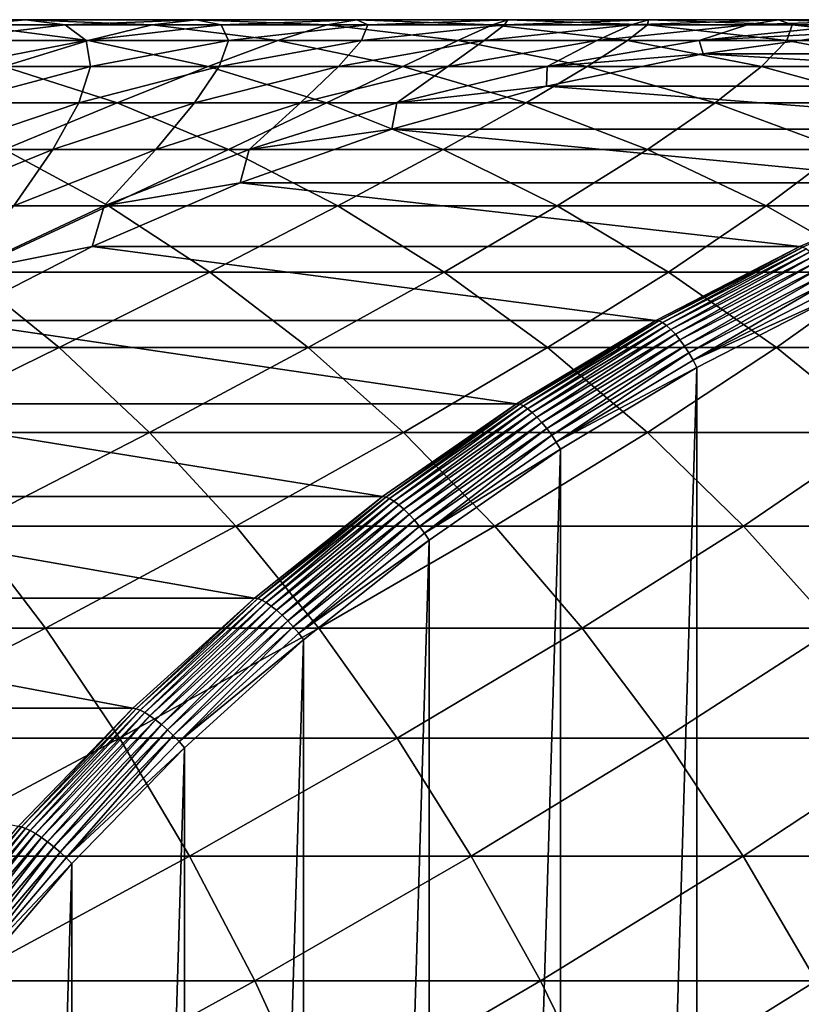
# Model space of a CAD drawing. Header units: metres. Extents: x 39 to 253, y -38 to 38.
# Tile 46 of 55: x 228.96 to 233.38, y 9.43 to 15. Entities that reach past the tile are written whole.
import ezdxf

# ---------------------------------------------------------------- set-up
doc = ezdxf.new("R2010")
doc.units = ezdxf.units.M
doc.layers.add('solid_26008053', color=7, linetype='CONTINUOUS')

msp = doc.modelspace()

# ---------------------------------------------------------------- linework, layer by layer
at = {"layer": 'solid_26008053'}
for points in [[(228.995209, 15, -11.657331), (227.980148, 15, -10.529656), (228.665726, 14.970401, -9.883842)], [(228.995209, 15, -11.657331), (228.281097, 14.970401, -12.271441), (227.980148, 15, -10.529656)], [(229.21698, 14.970401, -13.410955), (228.281097, 14.970401, -12.271441), (228.995209, 15, -11.657331)], [(229.70932, 14.970401, -11.043221), (228.995209, 15, -11.657331), (228.665726, 14.970401, -9.883842)], [(229.958176, 15, -12.829809), (228.995209, 15, -11.657331), (229.70932, 14.970401, -11.043221)], [(229.958176, 15, -12.829809), (229.21698, 14.970401, -13.410955), (228.995209, 15, -11.657331)], [(230.100311, 14.970401, -14.591678), (229.21698, 14.970401, -13.410955), (229.958176, 15, -12.829809)], [(230.699371, 14.970401, -12.248664), (229.958176, 15, -12.829809), (229.70932, 14.970401, -11.043221)], [(230.867065, 15, -14.044688), (229.958176, 15, -12.829809), (230.699371, 14.970401, -12.248664)], [(230.867065, 15, -14.044688), (230.100311, 14.970401, -14.591678), (229.958176, 15, -12.829809)], [(230.929276, 14.970401, -15.811185), (230.100311, 14.970401, -14.591678), (230.867065, 15, -14.044688)], [(231.633804, 14.970401, -13.497699), (230.867065, 15, -14.044688), (230.699371, 14.970401, -12.248664)], [(231.720016, 15, -15.299475), (230.867065, 15, -14.044688), (231.633804, 14.970401, -13.497699)], [(231.720016, 15, -15.299475), (230.929276, 14.970401, -15.811185), (230.867065, 15, -14.044688)], [(231.702179, 14.970401, -17.066977), (230.929276, 14.970401, -15.811185), (231.720016, 15, -15.299475)], [(232.510742, 14.970401, -14.787764), (231.720016, 15, -15.299475), (231.633804, 14.970401, -13.497699)], [(232.515259, 15, -16.591595), (231.702179, 14.970401, -17.066977), (231.720016, 15, -15.299475)], [(232.417419, 14.970401, -18.356476), (231.702179, 14.970401, -17.066977), (232.515259, 15, -16.591595)], [(232.515259, 15, -16.591595), (231.720016, 15, -15.299475), (232.510742, 14.970401, -14.787764)], [(233.251205, 15, -17.918398), (232.417419, 14.970401, -18.356476), (232.515259, 15, -16.591595)], [(233.073547, 14.970401, -19.67704), (232.417419, 14.970401, -18.356476), (233.251205, 15, -17.918398)], [(233.328354, 14.970401, -16.116211), (232.515259, 15, -16.591595), (232.510742, 14.970401, -14.787764)], [(233.251205, 15, -17.918398), (232.515259, 15, -16.591595), (233.328354, 14.970401, -16.116211)], [(233.9263, 15, -19.277163), (233.073547, 14.970401, -19.67704), (233.251205, 15, -17.918398)], [(233.669205, 14.970401, -21.025957), (233.073547, 14.970401, -19.67704), (233.9263, 15, -19.277163)], [(234.084976, 14.970401, -17.480318), (233.251205, 15, -17.918398), (233.328354, 14.970401, -16.116211)], [(233.9263, 15, -19.277163), (233.251205, 15, -17.918398), (234.084976, 14.970401, -17.480318)], [(229.348602, 14.881721, -9.240575), (228.665726, 14.970401, -9.883842), (228.22374, 14.881721, -8.099379)], [(229.21698, 14.970401, -13.410955), (228.478714, 14.881721, -13.989807), (228.281097, 14.970401, -12.271441)], [(229.336594, 14.881721, -15.136508), (228.478714, 14.881721, -13.989807), (229.21698, 14.970401, -13.410955)], [(229.70932, 14.970401, -11.043221), (228.665726, 14.970401, -9.883842), (229.348602, 14.881721, -9.240575)], [(230.100311, 14.970401, -14.591678), (229.336594, 14.881721, -15.136508), (229.21698, 14.970401, -13.410955)], [(230.141678, 14.881721, -16.320875), (229.336594, 14.881721, -15.136508), (230.100311, 14.970401, -14.591678)], [(230.420624, 14.881721, -10.431534), (229.70932, 14.970401, -11.043221), (229.348602, 14.881721, -9.240575)], [(230.699371, 14.970401, -12.248664), (229.70932, 14.970401, -11.043221), (230.420624, 14.881721, -10.431534)], [(230.929276, 14.970401, -15.811185), (230.141678, 14.881721, -16.320875), (230.100311, 14.970401, -14.591678)], [(230.892303, 14.881721, -17.540483), (230.141678, 14.881721, -16.320875), (230.929276, 14.970401, -15.811185)], [(231.437637, 14.881721, -11.669811), (230.699371, 14.970401, -12.248664), (230.420624, 14.881721, -10.431534)], [(231.633804, 14.970401, -13.497699), (230.699371, 14.970401, -12.248664), (231.437637, 14.881721, -11.669811)], [(231.702179, 14.970401, -17.066977), (230.892303, 14.881721, -17.540483), (230.929276, 14.970401, -15.811185)], [(231.586945, 14.881721, -18.792828), (230.892303, 14.881721, -17.540483), (231.702179, 14.970401, -17.066977)], [(232.397522, 14.881721, -12.952868), (231.633804, 14.970401, -13.497699), (231.437637, 14.881721, -11.669811)], [(232.417419, 14.970401, -18.356476), (231.586945, 14.881721, -18.792828), (231.702179, 14.970401, -17.066977)], [(232.224152, 14.881721, -20.075338), (231.586945, 14.881721, -18.792828), (232.417419, 14.970401, -18.356476)], [(232.510742, 14.970401, -14.787764), (231.633804, 14.970401, -13.497699), (232.397522, 14.881721, -12.952868)], [(233.073547, 14.970401, -19.67704), (232.224152, 14.881721, -20.075338), (232.417419, 14.970401, -18.356476)], [(232.802658, 14.881721, -21.385387), (232.224152, 14.881721, -20.075338), (233.073547, 14.970401, -19.67704)], [(233.29834, 14.881721, -14.278072), (232.510742, 14.970401, -14.787764), (232.397522, 14.881721, -12.952868)], [(233.328354, 14.970401, -16.116211), (232.510742, 14.970401, -14.787764), (233.29834, 14.881721, -14.278072)], [(233.669205, 14.970401, -21.025957), (232.802658, 14.881721, -21.385387), (233.073547, 14.970401, -19.67704)], [(233.721664, 14.930687, -22.534952), (232.802658, 14.881721, -21.385387), (233.669205, 14.970401, -21.025957)], [(233.721664, 14.930687, -22.534952), (232.825531, 14.807727, -22.86112), (232.802658, 14.881721, -21.385387)], [(236.827164, 14.807727, -33.855526), (232.825531, 14.807727, -22.86112), (233.721664, 14.930687, -22.534952)], [(234.138229, 14.881721, -15.642705), (233.328354, 14.970401, -16.116211), (233.29834, 14.881721, -14.278072)], [(234.084976, 14.970401, -17.480318), (233.328354, 14.970401, -16.116211), (234.138229, 14.881721, -15.642705)], [(229.348602, 14.881721, -9.240575), (228.22374, 14.881721, -8.099379), (228.871628, 14.734309, -7.431179)], [(229.336594, 14.881721, -15.136508), (228.578918, 14.734309, -15.67703), (228.478714, 14.881721, -13.989807)], [(229.360306, 14.734309, -16.826536), (228.578918, 14.734309, -15.67703), (229.336594, 14.881721, -15.136508)], [(230.026062, 14.734309, -8.602396), (229.348602, 14.881721, -9.240575), (228.871628, 14.734309, -7.431179)], [(230.141678, 14.881721, -16.320875), (229.360306, 14.734309, -16.826536), (229.336594, 14.881721, -15.136508)], [(230.420624, 14.881721, -10.431534), (229.348602, 14.881721, -9.240575), (230.026062, 14.734309, -8.602396)], [(230.088837, 14.734309, -18.010244), (229.360306, 14.734309, -16.826536), (230.141678, 14.881721, -16.320875)], [(231.126297, 14.734309, -9.824685), (230.420624, 14.881721, -10.431534), (230.026062, 14.734309, -8.602396)], [(230.892303, 14.881721, -17.540483), (230.088837, 14.734309, -18.010244), (230.141678, 14.881721, -16.320875)], [(230.763016, 14.734309, -19.225727), (230.088837, 14.734309, -18.010244), (230.892303, 14.881721, -17.540483)], [(231.437637, 14.881721, -11.669811), (230.420624, 14.881721, -10.431534), (231.126297, 14.734309, -9.824685)], [(231.586945, 14.881721, -18.792828), (230.763016, 14.734309, -19.225727), (230.892303, 14.881721, -17.540483)], [(231.381485, 14.734309, -20.470488), (230.763016, 14.734309, -19.225727), (231.586945, 14.881721, -18.792828)], [(232.170059, 14.734309, -11.095537), (231.437637, 14.881721, -11.669811), (231.126297, 14.734309, -9.824685)], [(232.224152, 14.881721, -20.075338), (231.381485, 14.734309, -20.470488), (231.586945, 14.881721, -18.792828)], [(231.942947, 14.734309, -21.741976), (231.381485, 14.734309, -20.470488), (232.224152, 14.881721, -20.075338)], [(232.397522, 14.881721, -12.952868), (231.437637, 14.881721, -11.669811), (232.170059, 14.734309, -11.095537)], [(232.802658, 14.881721, -21.385387), (231.942947, 14.734309, -21.741976), (232.224152, 14.881721, -20.075338)], [(232.825531, 14.807727, -22.86112), (231.942947, 14.734309, -21.741976), (232.802658, 14.881721, -21.385387)], [(233.155212, 14.734309, -12.412347), (232.397522, 14.881721, -12.952868), (232.170059, 14.734309, -11.095537)], [(233.29834, 14.881721, -14.278072), (232.397522, 14.881721, -12.952868), (233.155212, 14.734309, -12.412347)], [(234.079712, 14.734309, -13.772412), (233.29834, 14.881721, -14.278072), (233.155212, 14.734309, -12.412347)], [(234.138229, 14.881721, -15.642705), (233.29834, 14.881721, -14.278072), (234.079712, 14.734309, -13.772412)], [(232.825531, 14.807727, -22.86112), (231.938629, 14.623919, -23.183926), (231.942947, 14.734309, -21.741976)], [(235.940262, 14.623919, -34.178329), (231.938629, 14.623919, -23.183926), (232.825531, 14.807727, -22.86112)], [(236.827164, 14.807727, -33.855526), (235.940262, 14.623919, -34.178329), (232.825531, 14.807727, -22.86112)], [(229.51178, 14.528748, -6.770943), (228.871628, 14.734309, -7.431179), (228.274933, 14.528748, -5.62489)], [(229.360306, 14.734309, -16.826536), (228.588242, 14.528748, -17.32617), (228.578918, 14.734309, -15.67703)], [(229.294937, 14.528748, -18.474407), (228.588242, 14.528748, -17.32617), (229.360306, 14.734309, -16.826536)], [(230.026062, 14.734309, -8.602396), (228.871628, 14.734309, -7.431179), (229.51178, 14.528748, -6.770943)], [(230.088837, 14.734309, -18.010244), (229.294937, 14.528748, -18.474407), (229.360306, 14.734309, -16.826536)], [(229.948929, 14.528748, -19.653465), (229.294937, 14.528748, -18.474407), (230.088837, 14.734309, -18.010244)], [(230.695465, 14.528748, -7.971824), (230.026062, 14.734309, -8.602396), (229.51178, 14.528748, -6.770943)], [(230.763016, 14.734309, -19.225727), (229.948929, 14.528748, -19.653465), (230.088837, 14.734309, -18.010244)], [(230.548859, 14.528748, -20.860928), (229.948929, 14.528748, -19.653465), (230.763016, 14.734309, -19.225727)], [(231.126297, 14.734309, -9.824685), (230.026062, 14.734309, -8.602396), (230.695465, 14.528748, -7.971824)], [(231.381485, 14.734309, -20.470488), (230.548859, 14.528748, -20.860928), (230.763016, 14.734309, -19.225727)], [(231.093491, 14.528748, -22.094315), (230.548859, 14.528748, -20.860928), (231.381485, 14.734309, -20.470488)], [(231.823563, 14.528748, -9.225069), (231.126297, 14.734309, -9.824685), (230.695465, 14.528748, -7.971824)], [(231.942947, 14.734309, -21.741976), (231.093491, 14.528748, -22.094315), (231.381485, 14.734309, -20.470488)], [(231.938629, 14.623919, -23.183926), (231.093491, 14.528748, -22.094315), (231.942947, 14.734309, -21.741976)], [(232.170059, 14.734309, -11.095537), (231.126297, 14.734309, -9.824685), (231.823563, 14.528748, -9.225069)], [(232.893753, 14.528748, -10.528108), (232.170059, 14.734309, -11.095537), (231.823563, 14.528748, -9.225069)], [(233.155212, 14.734309, -12.412347), (232.170059, 14.734309, -11.095537), (232.893753, 14.528748, -10.528108)], [(233.903854, 14.528748, -11.878267), (233.155212, 14.734309, -12.412347), (232.893753, 14.528748, -10.528108)], [(234.079712, 14.734309, -13.772412), (233.155212, 14.734309, -12.412347), (233.903854, 14.528748, -11.878267)], [(231.938629, 14.623919, -23.183926), (231.064621, 14.380018, -23.502037), (231.093491, 14.528748, -22.094315)], [(235.066254, 14.380018, -34.496441), (231.064621, 14.380018, -23.502037), (231.938629, 14.623919, -23.183926)], [(235.940262, 14.623919, -34.178329), (235.066254, 14.380018, -34.496441), (231.938629, 14.623919, -23.183926)], [(229.51178, 14.528748, -6.770943), (228.274933, 14.528748, -5.62489), (228.874786, 14.265848, -4.947369)], [(229.294937, 14.528748, -18.474407), (228.513748, 14.265848, -18.931139), (228.588242, 14.528748, -17.32617)], [(229.147858, 14.265848, -20.074358), (228.513748, 14.265848, -18.931139), (229.294937, 14.528748, -18.474407)], [(230.141693, 14.265848, -6.121277), (229.51178, 14.528748, -6.770943), (228.874786, 14.265848, -4.947369)], [(229.948929, 14.528748, -19.653465), (229.147858, 14.265848, -20.074358), (229.294937, 14.528748, -18.474407)], [(229.729553, 14.265848, -21.245117), (229.147858, 14.265848, -20.074358), (229.948929, 14.528748, -19.653465)], [(230.695465, 14.528748, -7.971824), (229.51178, 14.528748, -6.770943), (230.141693, 14.265848, -6.121277)], [(230.548859, 14.528748, -20.860928), (229.729553, 14.265848, -21.245117), (229.948929, 14.528748, -19.653465)], [(230.257645, 14.265848, -22.441013), (229.729553, 14.265848, -21.245117), (230.548859, 14.528748, -20.860928)], [(231.354156, 14.265848, -7.351346), (230.695465, 14.528748, -7.971824), (230.141693, 14.265848, -6.121277)], [(231.093491, 14.528748, -22.094315), (230.257645, 14.265848, -22.441013), (230.548859, 14.528748, -20.860928)], [(231.064621, 14.380018, -23.502037), (230.257645, 14.265848, -22.441013), (231.093491, 14.528748, -22.094315)], [(231.823563, 14.528748, -9.225069), (230.695465, 14.528748, -7.971824), (231.354156, 14.265848, -7.351346)], [(232.509674, 14.265848, -8.635052), (231.823563, 14.528748, -9.225069), (231.354156, 14.265848, -7.351346)], [(232.893753, 14.528748, -10.528108), (231.823563, 14.528748, -9.225069), (232.509674, 14.265848, -8.635052)], [(233.605865, 14.265848, -9.969762), (232.893753, 14.528748, -10.528108), (232.509674, 14.265848, -8.635052)], [(233.903854, 14.528748, -11.878267), (232.893753, 14.528748, -10.528108), (233.605865, 14.265848, -9.969762)], [(231.064621, 14.380018, -23.502037), (230.207092, 14.077026, -23.814152), (230.257645, 14.265848, -22.441013)], [(234.20874, 14.077026, -34.808556), (230.207092, 14.077026, -23.814152), (231.064621, 14.380018, -23.502037)], [(235.066254, 14.380018, -34.496441), (234.20874, 14.077026, -34.808556), (231.064621, 14.380018, -23.502037)], [(229.462509, 13.946648, -4.283543), (228.874786, 14.265848, -4.947369), (228.113083, 13.946648, -3.142272)], [(229.147858, 14.265848, -20.074358), (228.362991, 13.946648, -20.486742), (228.513748, 14.265848, -18.931139)], [(228.926819, 13.946648, -21.62154), (228.362991, 13.946648, -20.486742), (229.147858, 14.265848, -20.074358)], [(230.141693, 14.265848, -6.121277), (228.874786, 14.265848, -4.947369), (229.462509, 13.946648, -4.283543)], [(229.729553, 14.265848, -21.245117), (228.926819, 13.946648, -21.62154), (229.147858, 14.265848, -20.074358)], [(229.438675, 13.946648, -22.780703), (228.926819, 13.946648, -21.62154), (229.729553, 14.265848, -21.245117)], [(230.257645, 14.265848, -22.441013), (229.438675, 13.946648, -22.780703), (229.729553, 14.265848, -21.245117)], [(230.207092, 14.077026, -23.814152), (229.438675, 13.946648, -22.780703), (230.257645, 14.265848, -22.441013)], [(230.758881, 13.946648, -5.484744), (230.141693, 14.265848, -6.121277), (229.462509, 13.946648, -4.283543)], [(231.354156, 14.265848, -7.351346), (230.141693, 14.265848, -6.121277), (230.758881, 13.946648, -5.484744)], [(231.999512, 13.946648, -6.743411), (231.354156, 14.265848, -7.351346), (230.758881, 13.946648, -5.484744)], [(232.509674, 14.265848, -8.635052), (231.354156, 14.265848, -7.351346), (231.999512, 13.946648, -6.743411)], [(233.1819, 13.946648, -8.056962), (232.509674, 14.265848, -8.635052), (231.999512, 13.946648, -6.743411)], [(233.605865, 14.265848, -9.969762), (232.509674, 14.265848, -8.635052), (233.1819, 13.946648, -8.056962)], [(234.303589, 13.946648, -9.422703), (233.605865, 14.265848, -9.969762), (233.1819, 13.946648, -8.056962)], [(230.207092, 14.077026, -23.814152), (229.369568, 13.716189, -24.118986), (229.438675, 13.946648, -22.780703)], [(233.371216, 13.716189, -35.113388), (229.369568, 13.716189, -24.118986), (230.207092, 14.077026, -23.814152)], [(234.20874, 14.077026, -34.808556), (233.371216, 13.716189, -35.113388), (230.207092, 14.077026, -23.814152)], [(233.388672, 13.712812, -35.156979), (233.371216, 13.716189, -35.113388), (234.20874, 14.077026, -34.808556)], [(229.462509, 13.946648, -4.283543), (228.113083, 13.946648, -3.142272), (228.656464, 13.572406, -2.46947)], [(229.438675, 13.946648, -22.780703), (228.639847, 13.572406, -23.112041), (228.926819, 13.946648, -21.62154)], [(229.369568, 13.716189, -24.118986), (228.639847, 13.572406, -23.112041), (229.438675, 13.946648, -22.780703)], [(230.035782, 13.572406, -3.636034), (229.462509, 13.946648, -4.283543), (228.656464, 13.572406, -2.46947)], [(230.758881, 13.946648, -5.484744), (229.462509, 13.946648, -4.283543), (230.035782, 13.572406, -3.636034)], [(231.360886, 13.572406, -4.863857), (230.758881, 13.946648, -5.484744), (230.035782, 13.572406, -3.636034)], [(231.999512, 13.946648, -6.743411), (230.758881, 13.946648, -5.484744), (231.360886, 13.572406, -4.863857)], [(232.629028, 13.572406, -6.150419), (231.999512, 13.946648, -6.743411), (231.360886, 13.572406, -4.863857)], [(233.1819, 13.946648, -8.056962), (231.999512, 13.946648, -6.743411), (232.629028, 13.572406, -6.150419)], [(233.837601, 13.572406, -7.493081), (233.1819, 13.946648, -8.056962), (232.629028, 13.572406, -6.150419)], [(234.303589, 13.946648, -9.422703), (233.1819, 13.946648, -8.056962), (233.837601, 13.572406, -7.493081)], [(229.369568, 13.716189, -24.118986), (228.555496, 13.298989, -24.415287), (228.639847, 13.572406, -23.112041)], [(232.557129, 13.298989, -35.409691), (228.555496, 13.298989, -24.415287), (229.369568, 13.716189, -24.118986)], [(233.371216, 13.716189, -35.113388), (232.557129, 13.298989, -35.409691), (229.369568, 13.716189, -24.118986)], [(232.574783, 13.295715, -35.453205), (232.557129, 13.298989, -35.409691), (233.371216, 13.716189, -35.113388)], [(232.574783, 13.295715, -35.453205), (233.371216, 13.716189, -35.113388), (233.388672, 13.712812, -35.156979)], [(232.574783, 13.295715, -35.453205), (233.388672, 13.712812, -35.156979), (232.595245, 13.285958, -35.494522)], [(233.388672, 13.712812, -35.156979), (233.408524, 13.702749, -35.198513), (232.595245, 13.285958, -35.494522)], [(232.595245, 13.285958, -35.494522), (233.408524, 13.702749, -35.198513), (232.617966, 13.269961, -35.532574)], [(233.408524, 13.702749, -35.198513), (233.430267, 13.686251, -35.236919), (232.617966, 13.269961, -35.532574)], [(232.617966, 13.269961, -35.532574), (233.430267, 13.686251, -35.236919), (232.642426, 13.248118, -35.566422)], [(233.430267, 13.686251, -35.236919), (233.453384, 13.663722, -35.271255), (232.642426, 13.248118, -35.566422)], [(232.642426, 13.248118, -35.566422), (233.453384, 13.663722, -35.271255), (232.667984, 13.220967, -35.595234)], [(233.453384, 13.663722, -35.271255), (233.47728, 13.63572, -35.300671), (232.667984, 13.220967, -35.595234)], [(232.667984, 13.220967, -35.595234), (233.47728, 13.63572, -35.300671), (232.694016, 13.189179, -35.618294)], [(233.47728, 13.63572, -35.300671), (233.501373, 13.602935, -35.32444), (232.694016, 13.189179, -35.618294)], [(232.694016, 13.189179, -35.618294), (233.501373, 13.602935, -35.32444), (232.71991, 13.153539, -35.63504)], [(233.501373, 13.602935, -35.32444), (233.52507, 13.566175, -35.34198), (232.71991, 13.153539, -35.63504)], [(229.18399, 13.1446, -1.816277), (228.656464, 13.572406, -2.46947), (227.723145, 13.1446, -0.690148)], [(230.035782, 13.572406, -3.636034), (228.656464, 13.572406, -2.46947), (229.18399, 13.1446, -1.816277)], [(230.592361, 13.1446, -3.007397), (230.035782, 13.572406, -3.636034), (229.18399, 13.1446, -1.816277)], [(231.360886, 13.572406, -4.863857), (230.035782, 13.572406, -3.636034), (230.592361, 13.1446, -3.007397)], [(231.945343, 13.1446, -4.261065), (231.360886, 13.572406, -4.863857), (230.592361, 13.1446, -3.007397)], [(232.629028, 13.572406, -6.150419), (231.360886, 13.572406, -4.863857), (231.945343, 13.1446, -4.261065)], [(233.240173, 13.1446, -5.574709), (232.629028, 13.572406, -6.150419), (231.945343, 13.1446, -4.261065)], [(233.837601, 13.572406, -7.493081), (232.629028, 13.572406, -6.150419), (233.240173, 13.1446, -5.574709)], [(232.71991, 13.153539, -35.63504), (233.52507, 13.566175, -35.34198), (232.74498, 13.114923, -35.645054)], [(233.52507, 13.566175, -35.34198), (233.547791, 13.526349, -35.352852), (232.74498, 13.114923, -35.645054)], [(234.474213, 13.1446, -6.945635), (233.837601, 13.572406, -7.493081), (233.240173, 13.1446, -5.574709)], [(232.74498, 13.114923, -35.645054), (233.547791, 13.526349, -35.352852), (232.768646, 13.074288, -35.648087)], [(233.547791, 13.526349, -35.352852), (233.56897, 13.484439, -35.356796), (232.768646, 13.074288, -35.648087)], [(232.768646, 13.074288, -35.648087), (233.56897, 13.484439, -35.356796), (233.587204, 13.441527, -35.354027)], [(232.768646, 13.074288, -35.648087), (233.587204, 13.441527, -35.354027), (232.789307, 13.032556, -35.644436)], [(233.587204, 13.441527, -35.354027), (233.587204, -13.441528, -35.354023), (232.789307, -13.032556, -35.644436)], [(232.789307, 13.032556, -35.644436), (233.587204, 13.441527, -35.354027), (232.789307, -13.032556, -35.644436)], [(231.769836, 12.827142, -35.696239), (227.768204, 12.827142, -24.701836), (228.555496, 13.298989, -24.415287)], [(232.557129, 13.298989, -35.409691), (231.769836, 12.827142, -35.696239), (228.555496, 13.298989, -24.415287)], [(231.787689, 12.823983, -35.739685), (231.769836, 12.827142, -35.696239), (232.557129, 13.298989, -35.409691)], [(231.787689, 12.823983, -35.739685), (232.557129, 13.298989, -35.409691), (232.574783, 13.295715, -35.453205)], [(231.787689, 12.823983, -35.739685), (232.574783, 13.295715, -35.453205), (231.808731, 12.814573, -35.780788)], [(232.574783, 13.295715, -35.453205), (232.595245, 13.285958, -35.494522), (231.808731, 12.814573, -35.780788)], [(231.808731, 12.814573, -35.780788), (232.595245, 13.285958, -35.494522), (231.832397, 12.799144, -35.818497)], [(232.595245, 13.285958, -35.494522), (232.617966, 13.269961, -35.532574), (231.832397, 12.799144, -35.818497)], [(231.832397, 12.799144, -35.818497), (232.617966, 13.269961, -35.532574), (231.858139, 12.778075, -35.851875)], [(232.617966, 13.269961, -35.532574), (232.642426, 13.248118, -35.566422), (231.858139, 12.778075, -35.851875)], [(231.858139, 12.778075, -35.851875), (232.642426, 13.248118, -35.566422), (231.885315, 12.751887, -35.8801)], [(232.642426, 13.248118, -35.566422), (232.667984, 13.220967, -35.595234), (231.885315, 12.751887, -35.8801)], [(231.885315, 12.751887, -35.8801), (232.667984, 13.220967, -35.595234), (231.913239, 12.721228, -35.902477)], [(232.667984, 13.220967, -35.595234), (232.694016, 13.189179, -35.618294), (231.913239, 12.721228, -35.902477)], [(231.913239, 12.721228, -35.902477), (232.694016, 13.189179, -35.618294), (231.941223, 12.686852, -35.918453)], [(232.694016, 13.189179, -35.618294), (232.71991, 13.153539, -35.63504), (231.941223, 12.686852, -35.918453)], [(231.941223, 12.686852, -35.918453), (232.71991, 13.153539, -35.63504), (231.968597, 12.649607, -35.927635)], [(232.71991, 13.153539, -35.63504), (232.74498, 13.114923, -35.645054), (231.968597, 12.649607, -35.927635)], [(229.18399, 13.1446, -1.816277), (227.723145, 13.1446, -0.690148), (228.203659, 12.664919, -0.036713)], [(229.693604, 12.664919, -1.18527), (229.18399, 13.1446, -1.816277), (228.203659, 12.664919, -0.036713)], [(230.592361, 13.1446, -3.007397), (229.18399, 13.1446, -1.816277), (229.693604, 12.664919, -1.18527)], [(231.13002, 12.664919, -2.400113), (230.592361, 13.1446, -3.007397), (229.693604, 12.664919, -1.18527)], [(231.945343, 13.1446, -4.261065), (230.592361, 13.1446, -3.007397), (231.13002, 12.664919, -2.400113)], [(232.509949, 12.664919, -3.678748), (231.945343, 13.1446, -4.261065), (231.13002, 12.664919, -2.400113)], [(233.240173, 13.1446, -5.574709), (231.945343, 13.1446, -4.261065), (232.509949, 12.664919, -3.678748)], [(231.968597, 12.649607, -35.927635), (232.74498, 13.114923, -35.645054), (231.994659, 12.610413, -35.929794)], [(232.74498, 13.114923, -35.645054), (232.768646, 13.074288, -35.648087), (231.994659, 12.610413, -35.929794)], [(233.830582, 12.664919, -5.018555), (233.240173, 13.1446, -5.574709), (232.509949, 12.664919, -3.678748)], [(234.474213, 13.1446, -6.945635), (233.240173, 13.1446, -5.574709), (233.830582, 12.664919, -5.018555)], [(231.994659, 12.610413, -35.929794), (232.768646, 13.074288, -35.648087), (232.789307, 13.032556, -35.644436)], [(231.994659, 12.610413, -35.929794), (232.789307, 13.032556, -35.644436), (232.0177, 12.570024, -35.925282)], [(232.789307, 13.032556, -35.644436), (232.789307, -13.032556, -35.644436), (232.0177, -12.570024, -35.925282)], [(232.0177, 12.570024, -35.925282), (232.789307, 13.032556, -35.644436), (232.0177, -12.570024, -35.925282)], [(231.012573, 12.302584, -35.971859), (227.010941, 12.302584, -24.977457), (227.768204, 12.827142, -24.701836)], [(231.769836, 12.827142, -35.696239), (231.012573, 12.302584, -35.971859), (227.768204, 12.827142, -24.701836)], [(231.030624, 12.299555, -36.015236), (231.012573, 12.302584, -35.971859), (231.769836, 12.827142, -35.696239)], [(231.030624, 12.299555, -36.015236), (231.769836, 12.827142, -35.696239), (231.787689, 12.823983, -35.739685)], [(231.030624, 12.299555, -36.015236), (231.787689, 12.823983, -35.739685), (231.0522, 12.290529, -36.056141)], [(231.787689, 12.823983, -35.739685), (231.808731, 12.814573, -35.780788), (231.0522, 12.290529, -36.056141)], [(231.0522, 12.290529, -36.056141), (231.808731, 12.814573, -35.780788), (231.076797, 12.275731, -36.093517)], [(231.808731, 12.814573, -35.780788), (231.832397, 12.799144, -35.818497), (231.076797, 12.275731, -36.093517)], [(231.076797, 12.275731, -36.093517), (231.832397, 12.799144, -35.818497), (231.103775, 12.255524, -36.126442)], [(231.832397, 12.799144, -35.818497), (231.858139, 12.778075, -35.851875), (231.103775, 12.255524, -36.126442)], [(231.103775, 12.255524, -36.126442), (231.858139, 12.778075, -35.851875), (231.132492, 12.230408, -36.154106)], [(231.858139, 12.778075, -35.851875), (231.885315, 12.751887, -35.8801), (231.132492, 12.230408, -36.154106)], [(231.132492, 12.230408, -36.154106), (231.885315, 12.751887, -35.8801), (231.162231, 12.201001, -36.175823)], [(231.885315, 12.751887, -35.8801), (231.913239, 12.721228, -35.902477), (231.162231, 12.201001, -36.175823)], [(231.162231, 12.201001, -36.175823), (231.913239, 12.721228, -35.902477), (231.192245, 12.168031, -36.191059)], [(231.913239, 12.721228, -35.902477), (231.941223, 12.686852, -35.918453), (231.192245, 12.168031, -36.191059)], [(229.693604, 12.664919, -1.18527), (228.203659, 12.664919, -0.036713), (228.66539, 12.135255, 0.591167)], [(230.183304, 12.135255, -0.578941), (229.693604, 12.664919, -1.18527), (228.66539, 12.135255, 0.591167)], [(231.13002, 12.664919, -2.400113), (229.693604, 12.664919, -1.18527), (230.183304, 12.135255, -0.578941)], [(231.646667, 12.135255, -1.816577), (231.13002, 12.664919, -2.400113), (230.183304, 12.135255, -0.578941)], [(232.509949, 12.664919, -3.678748), (231.13002, 12.664919, -2.400113), (231.646667, 12.135255, -1.816577)], [(231.192245, 12.168031, -36.191059), (231.941223, 12.686852, -35.918453), (231.221817, 12.132309, -36.199444)], [(231.941223, 12.686852, -35.918453), (231.968597, 12.649607, -35.927635), (231.221817, 12.132309, -36.199444)], [(231.221817, 12.132309, -36.199444), (231.968597, 12.649607, -35.927635), (231.250198, 12.094718, -36.20076)], [(231.968597, 12.649607, -35.927635), (231.994659, 12.610413, -35.929794), (231.250198, 12.094718, -36.20076)], [(233.05249, 12.135255, -3.119205), (232.509949, 12.664919, -3.678748), (231.646667, 12.135255, -1.816577)], [(233.830582, 12.664919, -5.018555), (232.509949, 12.664919, -3.678748), (233.05249, 12.135255, -3.119205)], [(234.397888, 12.135255, -4.48415), (233.830582, 12.664919, -5.018555), (233.05249, 12.135255, -3.119205)], [(231.250198, 12.094718, -36.20076), (231.994659, 12.610413, -35.929794), (232.0177, 12.570024, -35.925282)], [(231.250198, 12.094718, -36.20076), (232.0177, 12.570024, -35.925282), (231.275528, 12.055833, -36.195408)], [(232.0177, 12.570024, -35.925282), (232.0177, -12.570024, -35.925282), (231.275528, -12.055834, -36.195408)], [(231.275528, 12.055833, -36.195408), (232.0177, 12.570024, -35.925282), (231.275528, -12.055834, -36.195408)], [(230.288452, 11.727472, -36.23542), (226.286819, 11.727472, -25.241016), (227.010941, 12.302584, -24.977457)], [(231.012573, 12.302584, -35.971859), (230.288452, 11.727472, -36.23542), (227.010941, 12.302584, -24.977457)], [(230.306671, 11.724585, -36.278732), (230.288452, 11.727472, -36.23542), (231.012573, 12.302584, -35.971859)], [(230.306671, 11.724585, -36.278732), (231.012573, 12.302584, -35.971859), (231.030624, 12.299555, -36.015236)], [(230.306671, 11.724585, -36.278732), (231.030624, 12.299555, -36.015236), (230.328796, 11.715981, -36.319443)], [(231.030624, 12.299555, -36.015236), (231.0522, 12.290529, -36.056141), (230.328796, 11.715981, -36.319443)], [(230.328796, 11.715981, -36.319443), (231.0522, 12.290529, -36.056141), (230.354248, 11.701875, -36.356499)], [(231.0522, 12.290529, -36.056141), (231.076797, 12.275731, -36.093517), (230.354248, 11.701875, -36.356499)], [(230.354248, 11.701875, -36.356499), (231.076797, 12.275731, -36.093517), (230.382416, 11.682612, -36.388992)], [(231.076797, 12.275731, -36.093517), (231.103775, 12.255524, -36.126442), (230.382416, 11.682612, -36.388992)], [(230.382416, 11.682612, -36.388992), (231.103775, 12.255524, -36.126442), (230.412613, 11.65867, -36.416119)], [(231.103775, 12.255524, -36.126442), (231.132492, 12.230408, -36.154106), (230.412613, 11.65867, -36.416119)], [(230.412613, 11.65867, -36.416119), (231.132492, 12.230408, -36.154106), (230.444077, 11.630638, -36.437206)], [(231.132492, 12.230408, -36.154106), (231.162231, 12.201001, -36.175823), (230.444077, 11.630638, -36.437206)], [(230.444077, 11.630638, -36.437206), (231.162231, 12.201001, -36.175823), (230.476044, 11.599209, -36.451736)], [(231.162231, 12.201001, -36.175823), (231.192245, 12.168031, -36.191059), (230.476044, 11.599209, -36.451736)], [(230.476044, 11.599209, -36.451736), (231.192245, 12.168031, -36.191059), (230.507706, 11.565157, -36.459354)], [(231.192245, 12.168031, -36.191059), (231.221817, 12.132309, -36.199444), (230.507706, 11.565157, -36.459354)], [(229.106506, 11.557698, 1.191015), (228.66539, 12.135255, 0.591167), (227.509567, 11.557698, 2.310551)], [(230.183304, 12.135255, -0.578941), (228.66539, 12.135255, 0.591167), (229.106506, 11.557698, 1.191015)], [(230.651123, 11.557698, 0.000319), (230.183304, 12.135255, -0.578941), (229.106506, 11.557698, 1.191015)], [(231.646667, 12.135255, -1.816577), (230.183304, 12.135255, -0.578941), (230.651123, 11.557698, 0.000319)], [(230.507706, 11.565157, -36.459354), (231.221817, 12.132309, -36.199444), (230.538315, 11.529324, -36.459866)], [(231.221817, 12.132309, -36.199444), (231.250198, 12.094718, -36.20076), (230.538315, 11.529324, -36.459866)], [(230.538315, 11.529324, -36.459866), (231.250198, 12.094718, -36.20076), (231.275528, 12.055833, -36.195408)], [(232.140228, 11.557698, -1.259095), (231.646667, 12.135255, -1.816577), (230.651123, 11.557698, 0.000319)], [(233.05249, 12.135255, -3.119205), (231.646667, 12.135255, -1.816577), (232.140228, 11.557698, -1.259095)], [(233.570801, 11.557698, -2.584642), (233.05249, 12.135255, -3.119205), (232.140228, 11.557698, -1.259095)], [(234.397888, 12.135255, -4.48415), (233.05249, 12.135255, -3.119205), (233.570801, 11.557698, -2.584642)], [(230.538315, 11.529324, -36.459866), (231.275528, 12.055833, -36.195408), (230.565811, 11.492063, -36.453724)], [(231.275528, 12.055833, -36.195408), (231.275528, -12.055834, -36.195408), (230.565811, -11.492064, -36.45372)], [(230.565811, 11.492063, -36.453724), (231.275528, 12.055833, -36.195408), (230.565811, -11.492064, -36.45372)], [(229.600449, 11.10417, -36.485836), (225.598816, 11.10417, -25.491432), (226.286819, 11.727472, -25.241016)], [(230.288452, 11.727472, -36.23542), (229.600449, 11.10417, -36.485836), (226.286819, 11.727472, -25.241016)], [(229.618835, 11.101436, -36.529087), (229.600449, 11.10417, -36.485836), (230.288452, 11.727472, -36.23542)], [(229.618835, 11.101436, -36.529087), (230.288452, 11.727472, -36.23542), (230.306671, 11.724585, -36.278732)], [(229.618835, 11.101436, -36.529087), (230.306671, 11.724585, -36.278732), (229.641449, 11.093289, -36.569611)], [(230.306671, 11.724585, -36.278732), (230.328796, 11.715981, -36.319443), (229.641449, 11.093289, -36.569611)], [(229.641449, 11.093289, -36.569611), (230.328796, 11.715981, -36.319443), (229.66774, 11.079932, -36.606369)], [(230.328796, 11.715981, -36.319443), (230.354248, 11.701875, -36.356499), (229.66774, 11.079932, -36.606369)], [(229.66774, 11.079932, -36.606369), (230.354248, 11.701875, -36.356499), (229.697037, 11.061694, -36.638451)], [(230.354248, 11.701875, -36.356499), (230.382416, 11.682612, -36.388992), (229.697037, 11.061694, -36.638451)], [(229.697037, 11.061694, -36.638451), (230.382416, 11.682612, -36.388992), (229.728638, 11.039024, -36.665066)], [(230.382416, 11.682612, -36.388992), (230.412613, 11.65867, -36.416119), (229.728638, 11.039024, -36.665066)], [(229.728638, 11.039024, -36.665066), (230.412613, 11.65867, -36.416119), (229.761749, 11.012483, -36.685555)], [(230.412613, 11.65867, -36.416119), (230.444077, 11.630638, -36.437206), (229.761749, 11.012483, -36.685555)], [(229.761749, 11.012483, -36.685555), (230.444077, 11.630638, -36.437206), (229.795547, 10.982724, -36.699413)], [(230.444077, 11.630638, -36.437206), (230.476044, 11.599209, -36.451736), (229.795547, 10.982724, -36.699413)], [(229.795547, 10.982724, -36.699413), (230.476044, 11.599209, -36.451736), (229.829224, 10.950481, -36.706303)], [(230.476044, 11.599209, -36.451736), (230.507706, 11.565157, -36.459354), (229.829224, 10.950481, -36.706303)], [(229.106506, 11.557698, 1.191015), (227.509567, 11.557698, 2.310551), (227.902115, 10.934529, 2.898377)], [(229.525269, 10.934529, 1.760464), (229.106506, 11.557698, 1.191015), (227.902115, 10.934529, 2.898377)], [(230.651123, 11.557698, 0.000319), (229.106506, 11.557698, 1.191015), (229.525269, 10.934529, 1.760464)], [(231.09523, 10.934529, 0.550222), (230.651123, 11.557698, 0.000319), (229.525269, 10.934529, 1.760464)], [(229.829224, 10.950481, -36.706303), (230.507706, 11.565157, -36.459354), (229.861923, 10.916553, -36.706051)], [(230.507706, 11.565157, -36.459354), (230.538315, 11.529324, -36.459866), (229.861923, 10.916553, -36.706051)], [(232.140228, 11.557698, -1.259095), (230.651123, 11.557698, 0.000319), (231.09523, 10.934529, 0.550222)], [(232.608795, 10.934529, -0.729864), (232.140228, 11.557698, -1.259095), (231.09523, 10.934529, 0.550222)], [(233.570801, 11.557698, -2.584642), (232.140228, 11.557698, -1.259095), (232.608795, 10.934529, -0.729864)], [(234.062836, 10.934529, -2.07717), (233.570801, 11.557698, -2.584642), (232.608795, 10.934529, -0.729864)], [(229.861923, 10.916553, -36.706051), (230.538315, 11.529324, -36.459866), (230.565811, 11.492063, -36.453724)], [(229.861923, 10.916553, -36.706051), (230.565811, 11.492063, -36.453724), (229.891541, 10.88109, -36.699135)], [(229.891541, 10.88109, -36.699135), (230.565811, 11.492063, -36.453724), (229.891556, -10.881091, -36.699135)], [(230.565811, 11.492063, -36.453724), (230.565811, -11.492064, -36.45372), (229.891556, -10.881091, -36.699135)], [(229.600449, 11.10417, -36.485836), (228.95137, 10.435238, -36.722076), (225.598816, 11.10417, -25.491432)], [(228.969925, 10.432669, -36.76527), (228.95137, 10.435238, -36.722076), (229.600449, 11.10417, -36.485836)], [(228.969925, 10.432669, -36.76527), (229.600449, 11.10417, -36.485836), (229.618835, 11.101436, -36.529087)], [(228.969925, 10.432669, -36.76527), (229.618835, 11.101436, -36.529087), (228.993011, 10.425014, -36.805622)], [(229.618835, 11.101436, -36.529087), (229.641449, 11.093289, -36.569611), (228.993011, 10.425014, -36.805622)], [(228.993011, 10.425014, -36.805622), (229.641449, 11.093289, -36.569611), (229.020081, 10.412461, -36.842098)], [(229.641449, 11.093289, -36.569611), (229.66774, 11.079932, -36.606369), (229.020081, 10.412461, -36.842098)], [(229.020081, 10.412461, -36.842098), (229.66774, 11.079932, -36.606369), (229.050461, 10.395322, -36.873791)], [(229.66774, 11.079932, -36.606369), (229.697037, 11.061694, -36.638451), (229.050461, 10.395322, -36.873791)], [(229.050461, 10.395322, -36.873791), (229.697037, 11.061694, -36.638451), (229.083374, 10.374018, -36.899921)], [(229.697037, 11.061694, -36.638451), (229.728638, 11.039024, -36.665066), (229.083374, 10.374018, -36.899921)], [(229.083374, 10.374018, -36.899921), (229.728638, 11.039024, -36.665066), (229.118042, 10.349074, -36.919846)], [(229.728638, 11.039024, -36.665066), (229.761749, 11.012483, -36.685555), (229.118042, 10.349074, -36.919846)], [(229.118042, 10.349074, -36.919846), (229.761749, 11.012483, -36.685555), (229.15358, 10.321108, -36.933075)], [(229.761749, 11.012483, -36.685555), (229.795547, 10.982724, -36.699413), (229.15358, 10.321108, -36.933075)], [(229.15358, 10.321108, -36.933075), (229.795547, 10.982724, -36.699413), (229.189133, 10.290809, -36.939278)], [(229.795547, 10.982724, -36.699413), (229.829224, 10.950481, -36.706303), (229.189133, 10.290809, -36.939278)], [(229.525269, 10.934529, 1.760464), (227.902115, 10.934529, 2.898377), (228.272156, 10.268207, 3.452502)], [(229.920029, 10.268207, 2.297265), (229.525269, 10.934529, 1.760464), (228.272156, 10.268207, 3.452502)], [(229.189133, 10.290809, -36.939278), (229.829224, 10.950481, -36.706303), (229.223816, 10.258923, -36.938301)], [(229.829224, 10.950481, -36.706303), (229.861923, 10.916553, -36.706051), (229.223816, 10.258923, -36.938301)], [(231.09523, 10.934529, 0.550222), (229.525269, 10.934529, 1.760464), (229.920029, 10.268207, 2.297265)], [(231.513885, 10.268207, 1.068599), (231.09523, 10.934529, 0.550222), (229.920029, 10.268207, 2.297265)], [(232.608795, 10.934529, -0.729864), (231.09523, 10.934529, 0.550222), (231.513885, 10.268207, 1.068599)], [(233.050491, 10.268207, -0.230975), (232.608795, 10.934529, -0.729864), (231.513885, 10.268207, 1.068599)], [(234.062836, 10.934529, -2.07717), (232.608795, 10.934529, -0.729864), (233.050491, 10.268207, -0.230975)], [(234.526672, 10.268207, -1.598792), (234.062836, 10.934529, -2.07717), (233.050491, 10.268207, -0.230975)], [(229.223816, 10.258923, -36.938301), (229.861923, 10.916553, -36.706051), (229.891541, 10.88109, -36.699135)], [(229.223816, 10.258923, -36.938301), (229.891541, 10.88109, -36.699135), (229.255417, 10.225358, -36.930668)], [(229.891541, 10.88109, -36.699135), (229.891556, -10.881091, -36.699135), (229.255417, -10.225359, -36.930668)], [(229.255417, 10.225358, -36.930668), (229.891541, 10.88109, -36.699135), (229.255417, -10.225359, -36.930668)], [(228.36261, 9.721032, -36.986317), (228.95137, 10.435238, -36.722076), (228.969925, 10.432669, -36.76527)], [(228.36261, 9.721032, -36.986317), (228.969925, 10.432669, -36.76527), (228.386154, 9.713899, -37.026505)], [(228.969925, 10.432669, -36.76527), (228.993011, 10.425014, -36.805622), (228.386154, 9.713899, -37.026505)], [(228.386154, 9.713899, -37.026505), (228.993011, 10.425014, -36.805622), (228.413956, 9.702203, -37.062714)], [(228.993011, 10.425014, -36.805622), (229.020081, 10.412461, -36.842098), (228.413956, 9.702203, -37.062714)], [(228.413956, 9.702203, -37.062714), (229.020081, 10.412461, -36.842098), (228.445313, 9.686232, -37.094044)], [(229.020081, 10.412461, -36.842098), (229.050461, 10.395322, -36.873791), (228.445313, 9.686232, -37.094044)], [(228.445313, 9.686232, -37.094044), (229.050461, 10.395322, -36.873791), (228.479477, 9.666381, -37.119724)], [(229.050461, 10.395322, -36.873791), (229.083374, 10.374018, -36.899921), (228.479477, 9.666381, -37.119724)], [(228.479477, 9.666381, -37.119724), (229.083374, 10.374018, -36.899921), (228.515594, 9.64314, -37.139118)], [(229.083374, 10.374018, -36.899921), (229.118042, 10.349074, -36.919846), (228.515594, 9.64314, -37.139118)], [(228.515594, 9.64314, -37.139118), (229.118042, 10.349074, -36.919846), (228.552765, 9.617081, -37.151752)], [(229.118042, 10.349074, -36.919846), (229.15358, 10.321108, -36.933075), (228.552765, 9.617081, -37.151752)], [(228.552765, 9.617081, -37.151752), (229.15358, 10.321108, -36.933075), (228.590073, 9.588848, -37.157314)], [(229.15358, 10.321108, -36.933075), (229.189133, 10.290809, -36.939278), (228.590073, 9.588848, -37.157314)], [(229.920029, 10.268207, 2.297265), (228.272156, 10.268207, 3.452502), (228.61824, 9.561359, 3.97074)], [(228.590073, 9.588848, -37.157314), (229.189133, 10.290809, -36.939278), (228.626617, 9.559137, -37.155666)], [(230.289215, 9.561359, 2.799302), (229.920029, 10.268207, 2.297265), (228.61824, 9.561359, 3.97074)], [(229.189133, 10.290809, -36.939278), (229.223816, 10.258923, -36.938301), (228.626617, 9.559137, -37.155666)], [(228.626617, 9.559137, -37.155666), (229.223816, 10.258923, -36.938301), (229.255417, 10.225358, -36.930668)], [(231.513885, 10.268207, 1.068599), (229.920029, 10.268207, 2.297265), (230.289215, 9.561359, 2.799302)], [(231.905426, 9.561359, 1.553405), (231.513885, 10.268207, 1.068599), (230.289215, 9.561359, 2.799302)], [(233.050491, 10.268207, -0.230975), (231.513885, 10.268207, 1.068599), (231.905426, 9.561359, 1.553405)], [(233.463577, 9.561359, 0.235604), (233.050491, 10.268207, -0.230975), (231.905426, 9.561359, 1.553405)], [(234.526672, 10.268207, -1.598792), (233.050491, 10.268207, -0.230975), (233.463577, 9.561359, 0.235604)], [(228.626617, 9.559137, -37.155666), (229.255417, 10.225358, -36.930668), (228.66011, 9.527623, -37.147343)], [(229.255417, 10.225358, -36.930668), (229.255417, -10.225359, -36.930668), (228.66011, -9.527624, -37.147343)], [(228.66011, 9.527623, -37.147343), (229.255417, 10.225358, -36.930668), (228.66011, -9.527624, -37.147343)], [(230.289215, 9.561359, 2.799302), (228.61824, 9.561359, 3.97074), (228.93898, 8.816779, 4.451046)], [(230.631378, 8.816779, 3.264592), (230.289215, 9.561359, 2.799302), (228.93898, 8.816779, 4.451046)], [(231.905426, 9.561359, 1.553405), (230.289215, 9.561359, 2.799302), (230.631378, 8.816779, 3.264592)], [(232.268311, 8.816779, 2.002724), (231.905426, 9.561359, 1.553405), (230.631378, 8.816779, 3.264592)], [(233.463577, 9.561359, 0.235604), (231.905426, 9.561359, 1.553405), (232.268311, 8.816779, 2.002724)], [(233.846436, 8.816779, 0.668032), (233.463577, 9.561359, 0.235604), (232.268311, 8.816779, 2.002724)]]:
    msp.add_3dface(points, dxfattribs=at)

doc.saveas('drawing.dxf')
